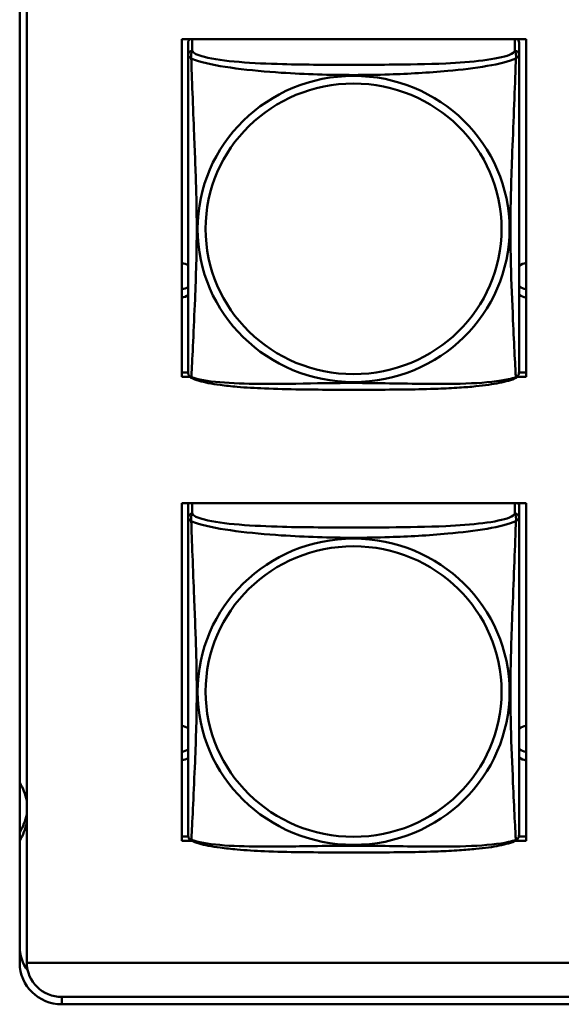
# Model space of a CAD drawing. Header units: inches. Extents: x 0.8 to 75.7, y -7.8 to 49.3.
# Tile 224 of 256: x 56.4 to 57.2, y 5.4 to 6.8. Entities that reach past the tile are written whole.
import ezdxf

# ---------------------------------------------------------------- set-up
doc = ezdxf.new("R2010")
doc.units = ezdxf.units.IN
doc.header["$MEASUREMENT"] = 0
doc.layers.add('Visible Edges(ROSSANSI)', color=7, linetype='Continuous', lineweight=50)
doc.layers.add('Visible Tangent Edges(ROSSANSI)', color=7, linetype='Continuous', lineweight=50)

msp = doc.modelspace()

# ---------------------------------------------------------------- linework, layer by layer
at = {"layer": 'Visible Edges(ROSSANSI)'}
for p, q in [((56.4053, 5.465), (56.4053, 10.4181)), ((56.4153, 10.4185), (56.4153, 5.4654)), ((56.6368, 6.3021), (56.6368, 6.7846)), ((56.6368, 6.7846), (57.1283, 6.7846)), ((56.6458, 6.7796), (56.6458, 6.762)), ((57.1182, 6.762), (57.1182, 6.7796)), ((57.1283, 6.7846), (57.1283, 6.3021)), ((56.6368, 6.3082), (56.6458, 6.3082)), ((56.6483, 6.3021), (56.6368, 6.3021)), ((57.1283, 6.3021), (57.1157, 6.3021)), ((57.1182, 6.3082), (57.1283, 6.3082)), ((56.6368, 5.6394), (56.6368, 6.1219)), ((56.6368, 6.1219), (57.1283, 6.1219)), ((56.6458, 6.1189), (56.6458, 6.1012)), ((57.1182, 6.1012), (57.1182, 6.1189)), ((57.1283, 6.1219), (57.1283, 5.6394)), ((56.6368, 5.6455), (56.6461, 5.6455)), ((56.6515, 5.6394), (56.6368, 5.6394)), ((57.1283, 5.6394), (57.1125, 5.6394)), ((57.1179, 5.6455), (57.1283, 5.6455)), ((56.4153, 5.4654), (69.0852, 5.4654)), ((69.1231, 5.4167), (56.4653, 5.4167)), ((69.1231, 5.4061), (56.4653, 5.4061))]:
    msp.add_line(p, q, dxfattribs=at)
for centre, start, end in [((56.6595, 6.309), 180, 189.1496), ((57.1044, 6.309), 350.8504, 360), ((56.6595, 5.6482), 180, 189.1496), ((57.1044, 5.6482), 350.8504, 360)]:
    msp.add_arc(centre, 0.0138, start, end, dxfattribs=at)
for centre, major_axis, start_param, end_param in [((56.6517, 6.7796), (-0.00591, 0), 5.239797, 6.283185), ((57.1123, 6.7796), (0.00591, 0), 0, 1.043388), ((56.6323, 6.44), (0.0255, 0), 1.012755, 1.391938), ((57.1323, 6.44), (0.0255, 0), 1.727012, 2.154575), ((56.6323, 6.4519), (0.0255, 0), 4.891248, 5.27043), ((57.1323, 6.4519), (0.0255, 0), 4.12861, 4.556173), ((56.6323, 6.44), (-0.0255, 0), 1.749655, 2.128837), ((57.1323, 6.44), (-0.0255, 0), 0.987017, 1.414581), ((56.6517, 6.1189), (-0.00591, 0), 5.729944, 6.283185), ((57.1123, 6.1189), (0.00591, 0), 0, 0.553241), ((56.6323, 5.7792), (0.0255, 0), 1.012755, 1.391938), ((57.1323, 5.7792), (0.0255, 0), 1.727012, 2.154575), ((56.6323, 5.7912), (0.0255, 0), 4.891248, 5.27043), ((57.1323, 5.7912), (0.0255, 0), 4.12861, 4.556173), ((56.6323, 5.7792), (-0.0255, 0), 1.749655, 2.128837), ((57.1323, 5.7792), (-0.0255, 0), 0.987017, 1.414581), ((56.3338, 5.6812), (0.083, 0), 0.194235, 0.534126), ((56.3338, 5.6931), (0.083, 0), 5.749059, 6.088951), ((56.3338, 5.6812), (0.083, 0), 5.749059, 6.088951), ((56.4653, 5.4887), (-0.06, 0), 0, 0.626916), ((56.4653, 5.465), (-0.06, 0), 0, 1.570796), ((56.4653, 5.4657), (-0.05, 0), 0.007739, 1.570796)]:
    msp.add_ellipse(centre, major_axis=major_axis, ratio=0.981793, start_param=start_param, end_param=end_param, dxfattribs=at)
for points, knots in [([(56.6458, 6.762), (56.6458, 6.7594), (56.6458, 6.7548), (56.6458, 6.7487), (56.6458, 6.7374), (56.6458, 6.721), (56.6458, 6.7032), (56.6458, 6.6853), (56.6458, 6.6661), (56.6458, 6.647), (56.6458, 6.6198), (56.6458, 6.5926), (56.6458, 6.5659), (56.6458, 6.5491), (56.6458, 6.5325), (56.6458, 6.5159), (56.6458, 6.4827), (56.6458, 6.4495), (56.6458, 6.4172), (56.6458, 6.3771), (56.6458, 6.3367), (56.6458, 6.318), (56.6458, 6.3123), (56.6458, 6.309), (56.6458, 6.309)], [0.325731, 0.325731, 0.325731, 0.325731, 0.404774, 0.404774, 0.404774, 0.550532, 0.550532, 0.550532, 0.69629, 0.69629, 0.69629, 0.902598, 0.902598, 0.902598, 1.03154, 1.03154, 1.03154, 1.289425, 1.289425, 1.289425, 1.610774, 1.610774, 1.610774, 1.710218, 1.710218, 1.710218, 1.710218]), ([(57.1182, 6.309), (57.1182, 6.309), (57.1182, 6.3099), (57.1182, 6.3116), (57.1182, 6.3162), (57.1182, 6.3271), (57.1182, 6.341), (57.1182, 6.3548), (57.1182, 6.3714), (57.1182, 6.3888), (57.1182, 6.4134), (57.1182, 6.4398), (57.1182, 6.4662), (57.1182, 6.4827), (57.1182, 6.4993), (57.1182, 6.5159), (57.1182, 6.5491), (57.1182, 6.5824), (57.1182, 6.6164), (57.1182, 6.6587), (57.1182, 6.7045), (57.1182, 6.7361), (57.1182, 6.7485), (57.1182, 6.7579), (57.1182, 6.762)], [0.352862, 0.352862, 0.352862, 0.352862, 0.404774, 0.404774, 0.404774, 0.550532, 0.550532, 0.550532, 0.69629, 0.69629, 0.69629, 0.902598, 0.902598, 0.902598, 1.03154, 1.03154, 1.03154, 1.289425, 1.289425, 1.289425, 1.610774, 1.610774, 1.610774, 1.73735, 1.73735, 1.73735, 1.73735]), ([(56.65, 6.3009), (56.6494, 6.3012), (56.6489, 6.3016), (56.648, 6.3024), (56.6476, 6.3028), (56.647, 6.3037), (56.6468, 6.3042), (56.6464, 6.305), (56.6463, 6.3054), (56.6461, 6.3061), (56.646, 6.3065), (56.6459, 6.3068)], [0.02273771, 0.02273771, 0.02273771, 0.02273771, 0.02954865, 0.02954865, 0.03635958, 0.03635958, 0.04317052, 0.04317052, 0.04998146, 0.04998146, 0.0567924, 0.0567924, 0.0567924, 0.0567924]), ([(57.114, 6.3009), (57.1107, 6.2991), (57.1071, 6.2978), (57.0991, 6.2954), (57.0947, 6.2944), (57.0852, 6.2925), (57.0802, 6.2917), (57.069, 6.2901), (57.0628, 6.2893), (57.0489, 6.2879), (57.0412, 6.2873), (57.0234, 6.2861), (57.0131, 6.2856), (56.9882, 6.2847), (56.9735, 6.2843), (56.9418, 6.2839), (56.9248, 6.2838), (56.8908, 6.2837), (56.8738, 6.2837), (56.8398, 6.2838), (56.8228, 6.2839), (56.7888, 6.2844), (56.7716, 6.2848), (56.7414, 6.2861), (56.7283, 6.2868), (56.7073, 6.2887), (56.6992, 6.2895), (56.6856, 6.2914), (56.6799, 6.2923), (56.6698, 6.2943), (56.6654, 6.2953), (56.6572, 6.2977), (56.6535, 6.299), (56.65, 6.3009)], [-1.678204, -1.678204, -1.678204, -1.678204, -1.629815, -1.629815, -1.580861, -1.580861, -1.532583, -1.532583, -1.479316, -1.479316, -1.416961, -1.416961, -1.337799, -1.337799, -1.226353, -1.226353, -1.09702, -1.09702, -0.967687, -0.967687, -0.838354, -0.838354, -0.709022, -0.709022, -0.60577, -0.60577, -0.53827, -0.53827, -0.483941, -0.483941, -0.435529, -0.435529, -0.384876, -0.384876, -0.384876, -0.384876]), ([(57.114, 6.3009), (57.1146, 6.3012), (57.1151, 6.3016), (57.116, 6.3024), (57.1164, 6.3028), (57.117, 6.3037), (57.1172, 6.3042), (57.1176, 6.305), (57.1177, 6.3054), (57.1179, 6.3061), (57.118, 6.3065), (57.118, 6.3068)], [0.02273771, 0.02273771, 0.02273771, 0.02273771, 0.02954865, 0.02954865, 0.03635958, 0.03635958, 0.04317052, 0.04317052, 0.04998146, 0.04998146, 0.0567924, 0.0567924, 0.0567924, 0.0567924]), ([(56.6458, 6.1012), (56.6458, 6.0987), (56.6458, 6.094), (56.6458, 6.0879), (56.6458, 6.0766), (56.6458, 6.0603), (56.6458, 6.0424), (56.6458, 6.0246), (56.6458, 6.0054), (56.6458, 5.9862), (56.6458, 5.9591), (56.6458, 5.9319), (56.6458, 5.9051), (56.6458, 5.8884), (56.6458, 5.8717), (56.6458, 5.8551), (56.6458, 5.8219), (56.6458, 5.7887), (56.6458, 5.7565), (56.6458, 5.7163), (56.6458, 5.6759), (56.6458, 5.6573), (56.6458, 5.6515), (56.6458, 5.6483), (56.6458, 5.6483)], [0.325731, 0.325731, 0.325731, 0.325731, 0.404774, 0.404774, 0.404774, 0.550532, 0.550532, 0.550532, 0.69629, 0.69629, 0.69629, 0.902598, 0.902598, 0.902598, 1.03154, 1.03154, 1.03154, 1.289425, 1.289425, 1.289425, 1.610774, 1.610774, 1.610774, 1.710218, 1.710218, 1.710218, 1.710218]), ([(57.1182, 5.6483), (57.1182, 5.6483), (57.1182, 5.6491), (57.1182, 5.6508), (57.1182, 5.6555), (57.1182, 5.6664), (57.1182, 5.6802), (57.1182, 5.6941), (57.1182, 5.7106), (57.1182, 5.728), (57.1182, 5.7527), (57.1182, 5.7791), (57.1182, 5.8055), (57.1182, 5.8219), (57.1182, 5.8385), (57.1182, 5.8551), (57.1182, 5.8884), (57.1182, 5.9216), (57.1182, 5.9556), (57.1182, 5.9979), (57.1182, 6.0437), (57.1182, 6.0753), (57.1182, 6.0878), (57.1182, 6.0971), (57.1182, 6.1012)], [0.352862, 0.352862, 0.352862, 0.352862, 0.404774, 0.404774, 0.404774, 0.550532, 0.550532, 0.550532, 0.69629, 0.69629, 0.69629, 0.902598, 0.902598, 0.902598, 1.03154, 1.03154, 1.03154, 1.289425, 1.289425, 1.289425, 1.610774, 1.610774, 1.610774, 1.73735, 1.73735, 1.73735, 1.73735]), ([(56.65, 5.6402), (56.6494, 5.6404), (56.6489, 5.6408), (56.648, 5.6416), (56.6476, 5.6421), (56.647, 5.643), (56.6468, 5.6434), (56.6464, 5.6443), (56.6463, 5.6447), (56.6461, 5.6454), (56.646, 5.6457), (56.6459, 5.6461)], [0.02273771, 0.02273771, 0.02273771, 0.02273771, 0.02954865, 0.02954865, 0.03635958, 0.03635958, 0.04317052, 0.04317052, 0.04998146, 0.04998146, 0.0567924, 0.0567924, 0.0567924, 0.0567924]), ([(57.114, 5.6402), (57.1107, 5.6384), (57.1071, 5.6371), (57.0991, 5.6347), (57.0947, 5.6336), (57.0852, 5.6317), (57.0802, 5.6309), (57.069, 5.6293), (57.0628, 5.6286), (57.0489, 5.6272), (57.0412, 5.6266), (57.0234, 5.6254), (57.0131, 5.6249), (56.9882, 5.6239), (56.9735, 5.6236), (56.9418, 5.6231), (56.9248, 5.623), (56.8908, 5.623), (56.8738, 5.623), (56.8398, 5.623), (56.8228, 5.6231), (56.7888, 5.6236), (56.7716, 5.624), (56.7414, 5.6253), (56.7283, 5.6261), (56.7073, 5.6279), (56.6992, 5.6288), (56.6856, 5.6306), (56.6799, 5.6315), (56.6698, 5.6335), (56.6654, 5.6345), (56.6572, 5.637), (56.6535, 5.6383), (56.65, 5.6402)], [-1.678204, -1.678204, -1.678204, -1.678204, -1.629815, -1.629815, -1.580861, -1.580861, -1.532583, -1.532583, -1.479316, -1.479316, -1.416961, -1.416961, -1.337799, -1.337799, -1.226353, -1.226353, -1.09702, -1.09702, -0.967687, -0.967687, -0.838354, -0.838354, -0.709022, -0.709022, -0.60577, -0.60577, -0.53827, -0.53827, -0.483941, -0.483941, -0.435529, -0.435529, -0.384876, -0.384876, -0.384876, -0.384876]), ([(57.114, 5.6402), (57.1146, 5.6404), (57.1151, 5.6408), (57.116, 5.6416), (57.1164, 5.6421), (57.117, 5.643), (57.1172, 5.6434), (57.1176, 5.6443), (57.1177, 5.6447), (57.1179, 5.6454), (57.118, 5.6457), (57.118, 5.6461)], [0.02273771, 0.02273771, 0.02273771, 0.02273771, 0.02954865, 0.02954865, 0.03635958, 0.03635958, 0.04317052, 0.04317052, 0.04998146, 0.04998146, 0.0567924, 0.0567924, 0.0567924, 0.0567924])]:
    msp.add_open_spline(points, degree=3, knots=knots, dxfattribs=at)
at = {"layer": 'Visible Tangent Edges(ROSSANSI)'}
for p, q in [((56.6517, 6.7678), (56.6517, 6.7846)), ((57.1123, 6.7846), (57.1123, 6.7678)), ((56.6517, 6.107), (56.6517, 6.1219)), ((57.1123, 6.1219), (57.1123, 6.107)), ((56.4653, 5.4061), (56.4653, 5.4167))]:
    msp.add_line(p, q, dxfattribs=at)
for centre, major_axis, start_param, end_param in [((56.6517, 6.762), (-0.00591, 0), 4.712389, 6.283185), ((57.1123, 6.762), (0.00591, 0), 0, 1.570796), ((56.6517, 6.1012), (-0.00591, 0), 4.712389, 6.283185), ((57.1123, 6.1012), (0.00591, 0), 0, 1.570796)]:
    msp.add_ellipse(centre, major_axis=major_axis, ratio=0.981793, start_param=start_param, end_param=end_param, dxfattribs=at)
for centre, major_axis in [((56.882, 6.5133), (-0.2227, 0)), ((56.882, 6.5135), (-0.2113, 0)), ((56.882, 5.8525), (-0.2227, 0)), ((56.882, 5.8527), (-0.2113, 0))]:
    msp.add_ellipse(centre, major_axis=major_axis, ratio=0.981793, dxfattribs=at)
for points, knots in [([(56.6503, 6.7567), (56.6501, 6.7578), (56.65, 6.7588), (56.6499, 6.7608), (56.65, 6.7617), (56.6501, 6.763), (56.6502, 6.7635), (56.6504, 6.7641), (56.6505, 6.7643), (56.6506, 6.7648), (56.6507, 6.7651), (56.651, 6.7658), (56.6511, 6.7662), (56.6515, 6.767), (56.6516, 6.7674), (56.6517, 6.7678)], [-0.00026741, -0.00026741, -0.00026741, -0.00026741, 0.01456352, 0.01456352, 0.03151317, 0.03151317, 0.04210669, 0.04210669, 0.04740346, 0.04740346, 0.05587828, 0.05587828, 0.06943799, 0.06943799, 0.0844808, 0.0844808, 0.0844808, 0.0844808]), ([(57.1123, 6.7678), (57.1117, 6.7658), (57.109, 6.7638), (57.1046, 6.762), (57.0965, 6.7587), (57.0826, 6.756), (57.0664, 6.754), (57.0503, 6.752), (57.0321, 6.7507), (57.0135, 6.7498), (56.9871, 6.7485), (56.9598, 6.7481), (56.9327, 6.748), (56.9158, 6.7478), (56.8989, 6.7478), (56.882, 6.7478), (56.8481, 6.7478), (56.8143, 6.7478), (56.7806, 6.7487), (56.7386, 6.7498), (56.6947, 6.7525), (56.6691, 6.759), (56.659, 6.7615), (56.6526, 6.7646), (56.6517, 6.7678)], [0.325731, 0.325731, 0.325731, 0.325731, 0.404774, 0.404774, 0.404774, 0.550532, 0.550532, 0.550532, 0.69629, 0.69629, 0.69629, 0.902598, 0.902598, 0.902598, 1.03154, 1.03154, 1.03154, 1.289425, 1.289425, 1.289425, 1.610774, 1.610774, 1.610774, 1.73735, 1.73735, 1.73735, 1.73735]), ([(57.1123, 6.7678), (57.1124, 6.7674), (57.1125, 6.767), (57.1128, 6.7662), (57.113, 6.7658), (57.1133, 6.7651), (57.1134, 6.7648), (57.1135, 6.7643), (57.1136, 6.7641), (57.1137, 6.7635), (57.1138, 6.763), (57.114, 6.7617), (57.1141, 6.7608), (57.114, 6.7588), (57.1139, 6.7578), (57.1137, 6.7567)], [-0.0844808, -0.0844808, -0.0844808, -0.0844808, -0.06943799, -0.06943799, -0.05587828, -0.05587828, -0.04740346, -0.04740346, -0.04210669, -0.04210669, -0.03151317, -0.03151317, -0.01456352, -0.01456352, 0.00026741, 0.00026741, 0.00026741, 0.00026741]), ([(56.6458, 6.762), (56.6458, 6.7617), (56.6458, 6.7614), (56.6458, 6.761), (56.6459, 6.7608), (56.646, 6.7605), (56.6461, 6.7604), (56.6462, 6.7602), (56.6463, 6.7601), (56.6465, 6.7598), (56.6467, 6.7596), (56.6473, 6.7591), (56.6478, 6.7587), (56.6489, 6.7578), (56.6495, 6.7573), (56.6503, 6.7567)], [-0.0844808, -0.0844808, -0.0844808, -0.0844808, -0.06943799, -0.06943799, -0.05587828, -0.05587828, -0.04740346, -0.04740346, -0.04210669, -0.04210669, -0.03151317, -0.03151317, -0.01456352, -0.01456352, 0.00026741, 0.00026741, 0.00026741, 0.00026741]), ([(56.6503, 6.3017), (56.6504, 6.3033), (56.6506, 6.3056), (56.6507, 6.3085), (56.6518, 6.3284), (56.6539, 6.3715), (56.6556, 6.413), (56.657, 6.4463), (56.658, 6.4798), (56.658, 6.5133), (56.658, 6.53), (56.6578, 6.5468), (56.6573, 6.5638), (56.6567, 6.591), (56.6555, 6.6191), (56.6543, 6.6476), (56.6535, 6.6678), (56.6527, 6.6883), (56.652, 6.7075), (56.6512, 6.7266), (56.6506, 6.7443), (56.6503, 6.7567)], [-1.657319, -1.657319, -1.657319, -1.657319, -1.610774, -1.610774, -1.610774, -1.289425, -1.289425, -1.289425, -1.03154, -1.03154, -1.03154, -0.902598, -0.902598, -0.902598, -0.69629, -0.69629, -0.69629, -0.550532, -0.550532, -0.550532, -0.405761, -0.405761, -0.405761, -0.405761]), ([(56.6503, 6.7567), (56.6531, 6.7554), (56.6566, 6.7541), (56.6606, 6.7529), (56.6883, 6.7446), (56.7353, 6.7394), (56.7788, 6.7365), (56.8137, 6.7342), (56.8479, 6.7332), (56.882, 6.7332), (56.899, 6.7332), (56.9161, 6.7335), (56.9332, 6.734), (56.9607, 6.7349), (56.9889, 6.7365), (57.0165, 6.739), (57.0361, 6.7408), (57.0554, 6.7431), (57.0727, 6.7461), (57.0899, 6.749), (57.1048, 6.7527), (57.1137, 6.7567)], [-1.657319, -1.657319, -1.657319, -1.657319, -1.610774, -1.610774, -1.610774, -1.289425, -1.289425, -1.289425, -1.03154, -1.03154, -1.03154, -0.902598, -0.902598, -0.902598, -0.69629, -0.69629, -0.69629, -0.550532, -0.550532, -0.550532, -0.405761, -0.405761, -0.405761, -0.405761]), ([(57.1137, 6.7567), (57.1136, 6.7527), (57.1134, 6.7481), (57.1133, 6.7432), (57.1122, 6.7088), (57.11, 6.6596), (57.1083, 6.6156), (57.107, 6.5804), (57.106, 6.5467), (57.106, 6.5133), (57.106, 6.4966), (57.1062, 6.4799), (57.1066, 6.4631), (57.1073, 6.4363), (57.1085, 6.4092), (57.1096, 6.3834), (57.1105, 6.3652), (57.1113, 6.3477), (57.112, 6.333), (57.1127, 6.3184), (57.1133, 6.3067), (57.1137, 6.3017)], [-1.657319, -1.657319, -1.657319, -1.657319, -1.610774, -1.610774, -1.610774, -1.289425, -1.289425, -1.289425, -1.03154, -1.03154, -1.03154, -0.902598, -0.902598, -0.902598, -0.69629, -0.69629, -0.69629, -0.550532, -0.550532, -0.550532, -0.405761, -0.405761, -0.405761, -0.405761]), ([(57.1137, 6.7567), (57.1144, 6.7573), (57.1151, 6.7578), (57.1162, 6.7587), (57.1167, 6.7591), (57.1173, 6.7596), (57.1175, 6.7598), (57.1177, 6.7601), (57.1177, 6.7602), (57.1179, 6.7604), (57.118, 6.7605), (57.1181, 6.7608), (57.1181, 6.761), (57.1182, 6.7614), (57.1182, 6.7617), (57.1182, 6.762)], [-0.00026741, -0.00026741, -0.00026741, -0.00026741, 0.01456352, 0.01456352, 0.03151317, 0.03151317, 0.04210669, 0.04210669, 0.04740346, 0.04740346, 0.05587828, 0.05587828, 0.06943799, 0.06943799, 0.0844808, 0.0844808, 0.0844808, 0.0844808]), ([(56.6503, 6.3017), (56.6495, 6.3019), (56.6489, 6.3022), (56.6478, 6.303), (56.6473, 6.3035), (56.6467, 6.3044), (56.6465, 6.3048), (56.6463, 6.3054), (56.6462, 6.3055), (56.6461, 6.3061), (56.646, 6.3064), (56.646, 6.3067), (56.6459, 6.3068), (56.6459, 6.3068)], [-0.00026741, -0.00026741, -0.00026741, -0.00026741, 0.01456352, 0.01456352, 0.03151317, 0.03151317, 0.04210669, 0.04210669, 0.04740346, 0.04740346, 0.05587828, 0.05587828, 0.0567924, 0.0567924, 0.0567924, 0.0567924]), ([(56.65, 6.3009), (56.6499, 6.3009), (56.6499, 6.301), (56.65, 6.3011), (56.6501, 6.3014), (56.6503, 6.3017)], [-0.02273771, -0.02273771, -0.02273771, -0.02273771, -0.01456352, -0.01456352, 0.00026741, 0.00026741, 0.00026741, 0.00026741]), ([(57.1137, 6.3017), (57.1108, 6.3007), (57.1073, 6.2997), (57.1033, 6.2988), (57.0757, 6.2926), (57.0287, 6.2916), (56.9852, 6.2921), (56.9503, 6.2924), (56.9161, 6.2934), (56.882, 6.2934), (56.8649, 6.2934), (56.8479, 6.2932), (56.8307, 6.2929), (56.8032, 6.2924), (56.7751, 6.2918), (56.7474, 6.292), (56.7279, 6.2922), (56.7085, 6.2928), (56.6912, 6.2944), (56.6741, 6.2959), (56.6591, 6.2984), (56.6503, 6.3017)], [-1.657319, -1.657319, -1.657319, -1.657319, -1.610774, -1.610774, -1.610774, -1.289425, -1.289425, -1.289425, -1.03154, -1.03154, -1.03154, -0.902598, -0.902598, -0.902598, -0.69629, -0.69629, -0.69629, -0.550532, -0.550532, -0.550532, -0.405761, -0.405761, -0.405761, -0.405761]), ([(57.118, 6.3068), (57.118, 6.3068), (57.118, 6.3067), (57.118, 6.3064), (57.1179, 6.3061), (57.1177, 6.3055), (57.1177, 6.3054), (57.1175, 6.3048), (57.1173, 6.3044), (57.1167, 6.3035), (57.1162, 6.303), (57.1151, 6.3022), (57.1144, 6.3019), (57.1137, 6.3017)], [-0.0567924, -0.0567924, -0.0567924, -0.0567924, -0.05587828, -0.05587828, -0.04740346, -0.04740346, -0.04210669, -0.04210669, -0.03151317, -0.03151317, -0.01456352, -0.01456352, 0.00026741, 0.00026741, 0.00026741, 0.00026741]), ([(57.1137, 6.3017), (57.1139, 6.3014), (57.114, 6.3011), (57.114, 6.301), (57.114, 6.3009), (57.114, 6.3009)], [-0.00026741, -0.00026741, -0.00026741, -0.00026741, 0.01456352, 0.01456352, 0.02273771, 0.02273771, 0.02273771, 0.02273771]), ([(56.6503, 6.0959), (56.6501, 6.0971), (56.65, 6.0981), (56.6499, 6.1001), (56.65, 6.101), (56.6501, 6.1023), (56.6502, 6.1027), (56.6504, 6.1034), (56.6505, 6.1036), (56.6506, 6.1041), (56.6507, 6.1044), (56.651, 6.1051), (56.6511, 6.1055), (56.6515, 6.1063), (56.6516, 6.1066), (56.6517, 6.107)], [-0.00026741, -0.00026741, -0.00026741, -0.00026741, 0.01456352, 0.01456352, 0.03151317, 0.03151317, 0.04210669, 0.04210669, 0.04740346, 0.04740346, 0.05587828, 0.05587828, 0.06943799, 0.06943799, 0.0844808, 0.0844808, 0.0844808, 0.0844808]), ([(57.1123, 6.107), (57.1117, 6.105), (57.109, 6.1031), (57.1046, 6.1013), (57.0965, 6.098), (57.0826, 6.0952), (57.0664, 6.0932), (57.0503, 6.0912), (57.0321, 6.0899), (57.0135, 6.089), (56.9871, 6.0878), (56.9598, 6.0874), (56.9327, 6.0872), (56.9158, 6.0871), (56.8989, 6.0871), (56.882, 6.0871), (56.8481, 6.0871), (56.8143, 6.0871), (56.7806, 6.088), (56.7386, 6.0891), (56.6947, 6.0917), (56.6691, 6.0982), (56.659, 6.1008), (56.6526, 6.1039), (56.6517, 6.107)], [0.325731, 0.325731, 0.325731, 0.325731, 0.404774, 0.404774, 0.404774, 0.550532, 0.550532, 0.550532, 0.69629, 0.69629, 0.69629, 0.902598, 0.902598, 0.902598, 1.03154, 1.03154, 1.03154, 1.289425, 1.289425, 1.289425, 1.610774, 1.610774, 1.610774, 1.73735, 1.73735, 1.73735, 1.73735]), ([(57.1123, 6.107), (57.1124, 6.1066), (57.1125, 6.1063), (57.1128, 6.1055), (57.113, 6.1051), (57.1133, 6.1044), (57.1134, 6.1041), (57.1135, 6.1036), (57.1136, 6.1034), (57.1137, 6.1027), (57.1138, 6.1023), (57.114, 6.101), (57.1141, 6.1001), (57.114, 6.0981), (57.1139, 6.0971), (57.1137, 6.0959)], [-0.0844808, -0.0844808, -0.0844808, -0.0844808, -0.06943799, -0.06943799, -0.05587828, -0.05587828, -0.04740346, -0.04740346, -0.04210669, -0.04210669, -0.03151317, -0.03151317, -0.01456352, -0.01456352, 0.00026741, 0.00026741, 0.00026741, 0.00026741]), ([(56.6458, 6.1012), (56.6458, 6.1009), (56.6458, 6.1007), (56.6458, 6.1002), (56.6459, 6.1001), (56.646, 6.0998), (56.6461, 6.0996), (56.6462, 6.0994), (56.6463, 6.0993), (56.6465, 6.0991), (56.6467, 6.0989), (56.6473, 6.0983), (56.6478, 6.0979), (56.6489, 6.097), (56.6495, 6.0965), (56.6503, 6.0959)], [-0.0844808, -0.0844808, -0.0844808, -0.0844808, -0.06943799, -0.06943799, -0.05587828, -0.05587828, -0.04740346, -0.04740346, -0.04210669, -0.04210669, -0.03151317, -0.03151317, -0.01456352, -0.01456352, 0.00026741, 0.00026741, 0.00026741, 0.00026741]), ([(56.6503, 5.641), (56.6504, 5.6426), (56.6506, 5.6449), (56.6507, 5.6478), (56.6518, 5.6676), (56.6539, 5.7107), (56.6556, 5.7522), (56.657, 5.7856), (56.658, 5.8191), (56.658, 5.8525), (56.658, 5.8693), (56.6578, 5.886), (56.6573, 5.903), (56.6567, 5.9302), (56.6555, 5.9583), (56.6543, 5.9869), (56.6535, 6.0071), (56.6527, 6.0275), (56.652, 6.0468), (56.6512, 6.0659), (56.6506, 6.0836), (56.6503, 6.0959)], [-1.657319, -1.657319, -1.657319, -1.657319, -1.610774, -1.610774, -1.610774, -1.289425, -1.289425, -1.289425, -1.03154, -1.03154, -1.03154, -0.902598, -0.902598, -0.902598, -0.69629, -0.69629, -0.69629, -0.550532, -0.550532, -0.550532, -0.405761, -0.405761, -0.405761, -0.405761]), ([(56.6503, 6.0959), (56.6531, 6.0946), (56.6566, 6.0934), (56.6606, 6.0922), (56.6883, 6.0838), (56.7353, 6.0787), (56.7788, 6.0758), (56.8137, 6.0735), (56.8479, 6.0724), (56.882, 6.0724), (56.899, 6.0724), (56.9161, 6.0727), (56.9332, 6.0733), (56.9607, 6.0741), (56.9889, 6.0757), (57.0165, 6.0783), (57.0361, 6.0801), (57.0554, 6.0824), (57.0727, 6.0853), (57.0899, 6.0883), (57.1048, 6.0919), (57.1137, 6.0959)], [-1.657319, -1.657319, -1.657319, -1.657319, -1.610774, -1.610774, -1.610774, -1.289425, -1.289425, -1.289425, -1.03154, -1.03154, -1.03154, -0.902598, -0.902598, -0.902598, -0.69629, -0.69629, -0.69629, -0.550532, -0.550532, -0.550532, -0.405761, -0.405761, -0.405761, -0.405761]), ([(57.1137, 6.0959), (57.1136, 6.092), (57.1134, 6.0874), (57.1133, 6.0824), (57.1122, 6.048), (57.11, 5.9988), (57.1083, 5.9549), (57.107, 5.9196), (57.106, 5.886), (57.106, 5.8525), (57.106, 5.8358), (57.1062, 5.8191), (57.1066, 5.8024), (57.1073, 5.7756), (57.1085, 5.7484), (57.1096, 5.7227), (57.1105, 5.7045), (57.1113, 5.6869), (57.112, 5.6722), (57.1127, 5.6576), (57.1133, 5.646), (57.1137, 5.641)], [-1.657319, -1.657319, -1.657319, -1.657319, -1.610774, -1.610774, -1.610774, -1.289425, -1.289425, -1.289425, -1.03154, -1.03154, -1.03154, -0.902598, -0.902598, -0.902598, -0.69629, -0.69629, -0.69629, -0.550532, -0.550532, -0.550532, -0.405761, -0.405761, -0.405761, -0.405761]), ([(57.1137, 6.0959), (57.1144, 6.0965), (57.1151, 6.097), (57.1162, 6.0979), (57.1167, 6.0983), (57.1173, 6.0989), (57.1175, 6.0991), (57.1177, 6.0993), (57.1177, 6.0994), (57.1179, 6.0996), (57.118, 6.0998), (57.1181, 6.1001), (57.1181, 6.1002), (57.1182, 6.1007), (57.1182, 6.1009), (57.1182, 6.1012)], [-0.00026741, -0.00026741, -0.00026741, -0.00026741, 0.01456352, 0.01456352, 0.03151317, 0.03151317, 0.04210669, 0.04210669, 0.04740346, 0.04740346, 0.05587828, 0.05587828, 0.06943799, 0.06943799, 0.0844808, 0.0844808, 0.0844808, 0.0844808]), ([(56.6503, 5.641), (56.6495, 5.6412), (56.6489, 5.6415), (56.6478, 5.6422), (56.6473, 5.6427), (56.6467, 5.6437), (56.6465, 5.644), (56.6463, 5.6446), (56.6462, 5.6448), (56.6461, 5.6453), (56.646, 5.6456), (56.646, 5.646), (56.6459, 5.646), (56.6459, 5.6461)], [-0.00026741, -0.00026741, -0.00026741, -0.00026741, 0.01456352, 0.01456352, 0.03151317, 0.03151317, 0.04210669, 0.04210669, 0.04740346, 0.04740346, 0.05587828, 0.05587828, 0.0567924, 0.0567924, 0.0567924, 0.0567924]), ([(56.65, 5.6402), (56.6499, 5.6402), (56.6499, 5.6402), (56.65, 5.6404), (56.6501, 5.6406), (56.6503, 5.641)], [-0.02273771, -0.02273771, -0.02273771, -0.02273771, -0.01456352, -0.01456352, 0.00026741, 0.00026741, 0.00026741, 0.00026741]), ([(57.1137, 5.641), (57.1108, 5.6399), (57.1073, 5.6389), (57.1033, 5.638), (57.0757, 5.6318), (57.0287, 5.6309), (56.9852, 5.6313), (56.9503, 5.6317), (56.9161, 5.6326), (56.882, 5.6326), (56.8649, 5.6326), (56.8479, 5.6324), (56.8307, 5.6321), (56.8032, 5.6317), (56.7751, 5.631), (56.7474, 5.6313), (56.7279, 5.6314), (56.7085, 5.6321), (56.6912, 5.6336), (56.6741, 5.6352), (56.6591, 5.6377), (56.6503, 5.641)], [-1.657319, -1.657319, -1.657319, -1.657319, -1.610774, -1.610774, -1.610774, -1.289425, -1.289425, -1.289425, -1.03154, -1.03154, -1.03154, -0.902598, -0.902598, -0.902598, -0.69629, -0.69629, -0.69629, -0.550532, -0.550532, -0.550532, -0.405761, -0.405761, -0.405761, -0.405761]), ([(57.118, 5.6461), (57.118, 5.646), (57.118, 5.646), (57.118, 5.6456), (57.1179, 5.6453), (57.1177, 5.6448), (57.1177, 5.6446), (57.1175, 5.644), (57.1173, 5.6437), (57.1167, 5.6427), (57.1162, 5.6422), (57.1151, 5.6415), (57.1144, 5.6412), (57.1137, 5.641)], [-0.0567924, -0.0567924, -0.0567924, -0.0567924, -0.05587828, -0.05587828, -0.04740346, -0.04740346, -0.04210669, -0.04210669, -0.03151317, -0.03151317, -0.01456352, -0.01456352, 0.00026741, 0.00026741, 0.00026741, 0.00026741]), ([(57.1137, 5.641), (57.1139, 5.6406), (57.114, 5.6404), (57.114, 5.6402), (57.114, 5.6402), (57.114, 5.6402)], [-0.00026741, -0.00026741, -0.00026741, -0.00026741, 0.01456352, 0.01456352, 0.02273771, 0.02273771, 0.02273771, 0.02273771])]:
    msp.add_open_spline(points, degree=3, knots=knots, dxfattribs=at)

doc.saveas('drawing.dxf')
